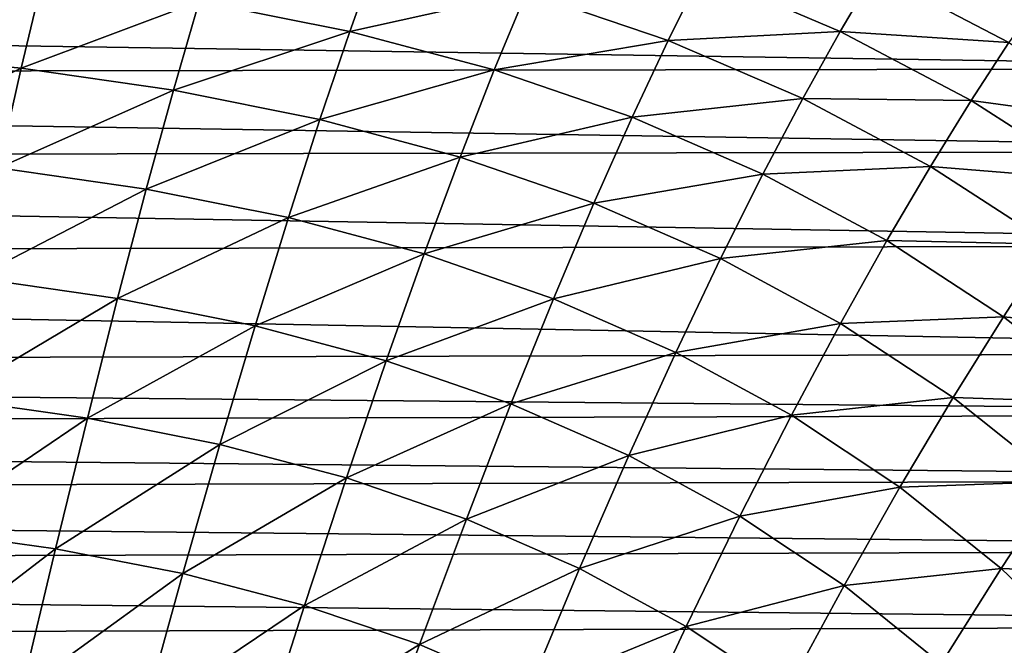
# Model space of a CAD drawing. Header units: metres. Extents: x -36 to 82, y -104 to 104.
# Tile 237 of 245: x 4.01 to 8.77, y 98.75 to 101.78. Entities that reach past the tile are written whole.
import ezdxf

# ---------------------------------------------------------------- set-up
doc = ezdxf.new("R2010")
doc.units = ezdxf.units.M
doc.layers.add('solid_FIT-SHOWER-153_SW0001', color=7, linetype='CONTINUOUS')

msp = doc.modelspace()

# ---------------------------------------------------------------- linework, layer by layer
at = {"layer": 'solid_FIT-SHOWER-153_SW0001'}
for points in [[(5.604932, 101.720833, -15.299852), (4.876359, 101.866394, -15.281946), (5.740848, 102.100716, -14.693665)], [(5.604932, 101.720833, -15.299852), (5.740848, 102.100716, -14.693665), (6.45812, 101.911362, -14.714727)], [(3.253224, 101.618011, -15.799326), (3.335977, 102.051682, -15.256549), (4.119382, 101.975502, -15.267495)], [(7.142875, 101.677528, -14.73905), (6.45812, 101.911362, -14.714727), (7.305902, 102.006622, -14.06353)], [(7.142875, 101.677528, -14.73905), (7.305902, 102.006622, -14.06353), (7.973903, 101.721313, -14.089935)], [(7.973903, 101.721313, -14.089935), (7.305902, 102.006622, -14.06353), (8.141655, 102.006447, -13.340387)], [(7.973903, 101.721313, -14.089935), (8.141655, 102.006447, -13.340387), (8.789563, 101.668076, -13.367686)], [(8.789563, 101.668076, -13.367686), (8.141655, 102.006447, -13.340387), (8.958257, 101.912636, -12.539425)], [(4.016107, 101.543556, -15.810124), (3.253224, 101.618011, -15.799326), (4.119382, 101.975502, -15.267495)], [(4.016107, 101.543556, -15.810124), (4.119382, 101.975502, -15.267495), (4.876359, 101.866394, -15.281946)], [(6.303128, 101.535263, -15.321165), (5.604932, 101.720833, -15.299852), (6.45812, 101.911362, -14.714727)], [(6.303128, 101.535263, -15.321165), (6.45812, 101.911362, -14.714727), (7.142875, 101.677528, -14.73905)], [(-10.734671, 101.876488, 16.90811), (-11.260523, 101.507263, 16.90811), (11.216586, 101.541306, 16.90811)], [(-10.734671, 101.876488, 16.90811), (11.216586, 101.541306, 16.90811), (10.689052, 101.904709, 16.90811)], [(4.752587, 101.437042, -15.824425), (4.016107, 101.543556, -15.810124), (4.876359, 101.866394, -15.281946)], [(4.752587, 101.437042, -15.824425), (4.876359, 101.866394, -15.281946), (5.604932, 101.720833, -15.299852)], [(5.460736, 101.295029, -15.842179), (4.752587, 101.437042, -15.824425), (5.604932, 101.720833, -15.299852)], [(5.460736, 101.295029, -15.842179), (5.604932, 101.720833, -15.299852), (6.303128, 101.535263, -15.321165)], [(7.793767, 101.397011, -14.766391), (7.142875, 101.677528, -14.73905), (7.973903, 101.721313, -14.089935)], [(7.793767, 101.397011, -14.766391), (7.973903, 101.721313, -14.089935), (8.606876, 101.38755, -14.118792)], [(8.606876, 101.38755, -14.118792), (7.973903, 101.721313, -14.089935), (8.789563, 101.668076, -13.367686)], [(6.969007, 101.306221, -15.345824), (6.303128, 101.535263, -15.321165), (7.142875, 101.677528, -14.73905)], [(6.969007, 101.306221, -15.345824), (7.142875, 101.677528, -14.73905), (7.793767, 101.397011, -14.766391)], [(8.606876, 101.38755, -14.118792), (8.789563, 101.668076, -13.367686), (9.401008, 101.279572, -13.396848)], [(3.165472, 101.134903, -16.283121), (3.253224, 101.618011, -15.799326), (4.016107, 101.543556, -15.810124)], [(-11.260523, 101.507263, 16.90811), (11.685659, 101.141884, 16.90811), (11.216586, 101.541306, 16.90811)], [(3.906657, 101.062584, -16.293594), (3.165472, 101.134903, -16.283121), (4.016107, 101.543556, -15.810124)], [(3.906657, 101.062584, -16.293594), (4.016107, 101.543556, -15.810124), (4.752587, 101.437042, -15.824425)], [(6.138628, 101.114082, -15.863339), (5.460736, 101.295029, -15.842179), (6.303128, 101.535263, -15.321165)], [(6.138628, 101.114082, -15.863339), (6.303128, 101.535263, -15.321165), (6.969007, 101.306221, -15.345824)], [(-11.260523, 101.507263, 16.90811), (-11.727931, 101.101456, 16.90811), (11.685659, 101.141884, 16.90811)], [(4.621501, 100.959221, -16.307489), (3.906657, 101.062584, -16.293594), (4.752587, 101.437042, -15.824425)], [(4.621501, 100.959221, -16.307489), (4.752587, 101.437042, -15.824425), (5.460736, 101.295029, -15.842179)], [(7.601305, 101.031555, -15.37359), (6.969007, 101.306221, -15.345824), (7.793767, 101.397011, -14.766391)], [(7.601305, 101.031555, -15.37359), (7.793767, 101.397011, -14.766391), (8.410099, 101.068977, -14.79633)], [(8.410099, 101.068977, -14.79633), (7.793767, 101.397011, -14.766391), (8.606876, 101.38755, -14.118792)], [(8.410099, 101.068977, -14.79633), (8.606876, 101.38755, -14.118792), (9.204044, 101.004517, -14.149687)], [(9.204044, 101.004517, -14.149687), (8.606876, 101.38755, -14.118792), (9.401008, 101.279572, -13.396848)], [(5.308112, 100.82148, -16.324757), (4.621501, 100.959221, -16.307489), (5.460736, 101.295029, -15.842179)], [(5.308112, 100.82148, -16.324757), (5.460736, 101.295029, -15.842179), (6.138628, 101.114082, -15.863339)], [(6.784369, 100.890816, -15.887847), (6.138628, 101.114082, -15.863339), (6.969007, 101.306221, -15.345824)], [(6.784369, 100.890816, -15.887847), (6.969007, 101.306221, -15.345824), (7.601305, 101.031555, -15.37359)], [(-11.727931, 101.101456, 16.90811), (-12.157081, 100.637939, 16.90811), (12.115044, 100.688026, 16.90811)], [(-11.727931, 101.101456, 16.90811), (12.115044, 100.688026, 16.90811), (11.685659, 101.141884, 16.90811)], [(5.964605, 100.646034, -16.345339), (5.308112, 100.82148, -16.324757), (6.138628, 101.114082, -15.863339)], [(5.964605, 100.646034, -16.345339), (6.138628, 101.114082, -15.863339), (6.784369, 100.890816, -15.887847)], [(3.790799, 100.531036, -16.722086), (3.906657, 101.062584, -16.293594), (4.621501, 100.959221, -16.307489)], [(8.199439, 100.710487, -15.404034), (7.601305, 101.031555, -15.37359), (8.410099, 101.068977, -14.79633)], [(8.199439, 100.710487, -15.404034), (8.410099, 101.068977, -14.79633), (8.991203, 100.69268, -14.828443)], [(8.991203, 100.69268, -14.828443), (8.410099, 101.068977, -14.79633), (9.204044, 101.004517, -14.149687)], [(7.396772, 100.623169, -15.91546), (6.784369, 100.890816, -15.887847), (7.601305, 101.031555, -15.37359)], [(7.396772, 100.623169, -15.91546), (7.601305, 101.031555, -15.37359), (8.199439, 100.710487, -15.404034)], [(4.482928, 100.431412, -16.735315), (3.790799, 100.531036, -16.722086), (4.621501, 100.959221, -16.307489)], [(4.482928, 100.431412, -16.735315), (4.621501, 100.959221, -16.307489), (5.308112, 100.82148, -16.324757)], [(6.589125, 100.429619, -16.369175), (5.964605, 100.646034, -16.345339), (6.784369, 100.890816, -15.887847)], [(6.589125, 100.429619, -16.369175), (6.784369, 100.890816, -15.887847), (7.396772, 100.623169, -15.91546)], [(5.147003, 100.298706, -16.751753), (4.482928, 100.431412, -16.735315), (5.308112, 100.82148, -16.324757)], [(5.147003, 100.298706, -16.751753), (5.308112, 100.82148, -16.324757), (5.964605, 100.646034, -16.345339)], [(-12.157081, 100.637939, 16.90811), (12.51322, 100.167557, 16.90811), (12.115044, 100.688026, 16.90811)], [(7.97536, 100.310356, -15.945749), (7.396772, 100.623169, -15.91546), (8.199439, 100.710487, -15.404034)], [(7.97536, 100.310356, -15.945749), (8.199439, 100.710487, -15.404034), (8.762852, 100.34227, -15.436722)], [(8.762852, 100.34227, -15.436722), (8.199439, 100.710487, -15.404034), (8.991203, 100.69268, -14.828443)], [(8.762852, 100.34227, -15.436722), (8.991203, 100.69268, -14.828443), (9.536414, 100.267342, -14.862298)], [(-12.157081, 100.637939, 16.90811), (-12.555842, 100.104988, 16.90811), (12.51322, 100.167557, 16.90811)], [(5.781171, 100.129715, -16.771336), (5.147003, 100.298706, -16.751753), (5.964605, 100.646034, -16.345339)], [(5.781171, 100.129715, -16.771336), (5.964605, 100.646034, -16.345339), (6.589125, 100.429619, -16.369175)], [(7.180553, 100.170212, -16.396023), (6.589125, 100.429619, -16.369175), (7.396772, 100.623169, -15.91546)], [(7.180553, 100.170212, -16.396023), (7.396772, 100.623169, -15.91546), (7.97536, 100.310356, -15.945749)], [(3.668297, 99.947556, -17.099773), (3.790799, 100.531036, -16.722086), (4.482928, 100.431412, -16.735315)], [(4.336686, 99.852295, -17.112068), (3.668297, 99.947556, -17.099773), (4.482928, 100.431412, -16.735315)], [(4.336686, 99.852295, -17.112068), (4.482928, 100.431412, -16.735315), (5.147003, 100.298706, -16.751753)], [(6.383616, 99.921257, -16.793993), (5.781171, 100.129715, -16.771336), (6.589125, 100.429619, -16.369175)], [(6.383616, 99.921257, -16.793993), (6.589125, 100.429619, -16.369175), (7.180553, 100.170212, -16.396023)], [(8.519686, 99.951668, -15.978281), (7.97536, 100.310356, -15.945749), (8.762852, 100.34227, -15.436722)], [(8.519686, 99.951668, -15.978281), (8.762852, 100.34227, -15.436722), (9.290994, 99.926178, -15.47122)], [(9.290994, 99.926178, -15.47122), (8.762852, 100.34227, -15.436722), (9.536414, 100.267342, -14.862298)], [(4.977321, 99.725426, -17.127338), (4.336686, 99.852295, -17.112068), (5.147003, 100.298706, -16.751753)], [(4.977321, 99.725426, -17.127338), (5.147003, 100.298706, -16.751753), (5.781171, 100.129715, -16.771336)], [(7.738506, 99.86705, -16.425461), (7.180553, 100.170212, -16.396023), (7.97536, 100.310356, -15.945749)], [(7.738506, 99.86705, -16.425461), (7.97536, 100.310356, -15.945749), (8.519686, 99.951668, -15.978281)], [(-12.555842, 100.104988, 16.90811), (12.704788, 99.872711, 16.90811), (12.51322, 100.167557, 16.90811)], [(6.953278, 99.671387, -16.819487), (6.383616, 99.921257, -16.793993), (7.180553, 100.170212, -16.396023)], [(6.953278, 99.671387, -16.819487), (7.180553, 100.170212, -16.396023), (7.738506, 99.86705, -16.425461)], [(-12.555842, 100.104988, 16.90811), (-12.746328, 99.804703, 16.90811), (12.704788, 99.872711, 16.90811)], [(5.588389, 99.563858, -17.145508), (4.977321, 99.725426, -17.127338), (5.781171, 100.129715, -16.771336)], [(5.588389, 99.563858, -17.145508), (5.781171, 100.129715, -16.771336), (6.383616, 99.921257, -16.793993)], [(3.53888, 99.311493, -17.430794), (3.668297, 99.947556, -17.099773), (4.336686, 99.852295, -17.112068)], [(6.16811, 99.364532, -17.166504), (5.588389, 99.563858, -17.145508), (6.383616, 99.921257, -16.793993)], [(6.16811, 99.364532, -17.166504), (6.383616, 99.921257, -16.793993), (6.953278, 99.671387, -16.819487)], [(8.262634, 99.519432, -16.457058), (7.738506, 99.86705, -16.425461), (8.519686, 99.951668, -15.978281)], [(8.262634, 99.519432, -16.457058), (8.519686, 99.951668, -15.978281), (9.029304, 99.546394, -16.012619)], [(9.029304, 99.546394, -16.012619), (8.519686, 99.951668, -15.978281), (9.290994, 99.926178, -15.47122)], [(-12.746328, 99.804703, 16.90811), (12.890242, 99.555954, 16.90811), (12.704788, 99.872711, 16.90811)], [(7.489854, 99.379333, -16.847408), (6.953278, 99.671387, -16.819487), (7.738506, 99.86705, -16.425461)], [(7.489854, 99.379333, -16.847408), (7.738506, 99.86705, -16.425461), (8.262634, 99.519432, -16.457058)], [(4.182481, 99.221237, -17.441893), (3.53888, 99.311493, -17.430794), (4.336686, 99.852295, -17.112068)], [(4.182481, 99.221237, -17.441893), (4.336686, 99.852295, -17.112068), (4.977321, 99.725426, -17.127338)], [(-12.746328, 99.804703, 16.90811), (-12.930096, 99.482735, 16.90811), (12.890242, 99.555954, 16.90811)], [(4.798774, 99.101021, -17.455671), (4.182481, 99.221237, -17.441893), (4.977321, 99.725426, -17.127338)], [(4.798774, 99.101021, -17.455671), (4.977321, 99.725426, -17.127338), (5.588389, 99.563858, -17.145508)], [(6.715474, 99.125549, -17.190094), (6.16811, 99.364532, -17.166504), (6.953278, 99.671387, -16.819487)], [(6.715474, 99.125549, -17.190094), (6.953278, 99.671387, -16.819487), (7.489854, 99.379333, -16.847408)], [(-12.930096, 99.482735, 16.90811), (13.067233, 99.215744, 16.90811), (12.890242, 99.555954, 16.90811)], [(5.385986, 98.947868, -17.472054), (4.798774, 99.101021, -17.455671), (5.588389, 99.563858, -17.145508)], [(5.385986, 98.947868, -17.472054), (5.588389, 99.563858, -17.145508), (6.16811, 99.364532, -17.166504)], [(8.752589, 99.12664, -16.490385), (8.262634, 99.519432, -16.457058), (9.029304, 99.546394, -16.012619)], [(8.752589, 99.12664, -16.490385), (9.029304, 99.546394, -16.012619), (9.504118, 99.094589, -16.048277)], [(-12.930096, 99.482735, 16.90811), (-13.105278, 99.137192, 16.90811), (13.067233, 99.215744, 16.90811)], [(7.993076, 99.04438, -16.877342), (7.489854, 99.379333, -16.847408), (8.262634, 99.519432, -16.457058)], [(7.993076, 99.04438, -16.877342), (8.262634, 99.519432, -16.457058), (8.752589, 99.12664, -16.490385)], [(5.942376, 98.75885, -17.490957), (5.385986, 98.947868, -17.472054), (6.16811, 99.364532, -17.166504)], [(5.942376, 98.75885, -17.490957), (6.16811, 99.364532, -17.166504), (6.715474, 99.125549, -17.190094)], [(7.230244, 98.846115, -17.215891), (6.715474, 99.125549, -17.190094), (7.489854, 99.379333, -16.847408)], [(7.230244, 98.846115, -17.215891), (7.489854, 99.379333, -16.847408), (7.993076, 99.04438, -16.877342)], [(3.402261, 98.622452, -17.719267), (3.53888, 99.311493, -17.430794), (4.182481, 99.221237, -17.441893)], [(-13.105278, 99.137192, 16.90811), (13.235432, 98.851509, 16.90811), (13.067233, 99.215744, 16.90811)], [(4.019982, 98.537872, -17.728918), (3.402261, 98.622452, -17.719267), (4.182481, 99.221237, -17.441893)], [(4.019982, 98.537872, -17.728918), (4.182481, 99.221237, -17.441893), (4.798774, 99.101021, -17.455671)], [(-13.105278, 99.137192, 16.90811), (-13.271689, 98.767342, 16.90811), (13.235432, 98.851509, 16.90811)], [(4.610991, 98.42514, -17.740906), (4.019982, 98.537872, -17.728918), (4.798774, 99.101021, -17.455671)], [(4.610991, 98.42514, -17.740906), (4.798774, 99.101021, -17.455671), (5.385986, 98.947868, -17.472054)], [(6.46698, 98.532097, -17.512169), (5.942376, 98.75885, -17.490957), (6.715474, 99.125549, -17.190094)], [(6.46698, 98.532097, -17.512169), (6.715474, 99.125549, -17.190094), (7.230244, 98.846115, -17.215891)], [(8.462677, 98.665825, -16.908871), (7.993076, 99.04438, -16.877342), (8.752589, 99.12664, -16.490385)], [(8.462677, 98.665825, -16.908871), (8.752589, 99.12664, -16.490385), (9.20838, 98.688721, -16.524971)], [(9.20838, 98.688721, -16.524971), (8.752589, 99.12664, -16.490385), (9.504118, 99.094589, -16.048277)], [(7.712215, 98.52549, -17.243502), (7.230244, 98.846115, -17.215891), (7.993076, 99.04438, -16.877342)], [(7.712215, 98.52549, -17.243502), (7.993076, 99.04438, -16.877342), (8.462677, 98.665825, -16.908871)], [(5.173558, 98.28141, -17.755161), (4.610991, 98.42514, -17.740906), (5.385986, 98.947868, -17.472054)], [(5.173558, 98.28141, -17.755161), (5.385986, 98.947868, -17.472054), (5.942376, 98.75885, -17.490957)], [(-13.271689, 98.767342, 16.90811), (13.395168, 98.463821, 16.90811), (13.235432, 98.851509, 16.90811)], [(6.959606, 98.2668, -17.535334), (6.46698, 98.532097, -17.512169), (7.230244, 98.846115, -17.215891)], [(6.959606, 98.2668, -17.535334), (7.230244, 98.846115, -17.215891), (7.712215, 98.52549, -17.243502)], [(-13.271689, 98.767342, 16.90811), (-13.429514, 98.373917, 16.90811), (13.395168, 98.463821, 16.90811)], [(5.70599, 98.103867, -17.771608), (5.173558, 98.28141, -17.755161), (5.942376, 98.75885, -17.490957)], [(5.70599, 98.103867, -17.771608), (5.942376, 98.75885, -17.490957), (6.46698, 98.532097, -17.512169)]]:
    msp.add_3dface(points, dxfattribs=at)

doc.saveas('drawing.dxf')
